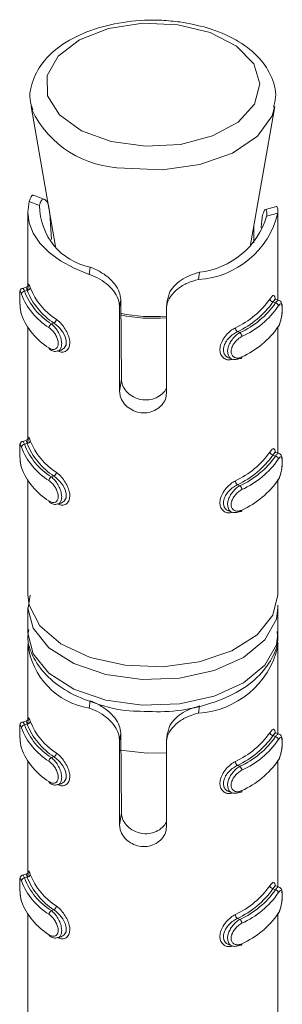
# Model space of a CAD drawing. Header units: millimetres. Extents: x -319 to 825, y -1612 to -168.
# Tile 10 of 41: x -74 to -66, y -1014 to -983. Entities that reach past the tile are written whole.
import ezdxf

# ---------------------------------------------------------------- set-up
doc = ezdxf.new("R2010")
doc.units = ezdxf.units.MM

msp = doc.modelspace()

# ---------------------------------------------------------------- linework, layer by layer
at = {"color": 7, "linetype": 'Continuous', "lineweight": 15}
for p, q in [((-73.664, -985.451), (-72.876, -989.934)), ((-73.643, -985.55), (-73.664, -985.451)), ((-66.655, -989.934), (-65.867, -985.451)), ((-73.72, -988.491), (-73.389, -988.623)), ((-73.229, -988.426), (-73.55, -988.298)), ((-73.766, -988.839), (-73.766, -991.203)), ((-73.004, -989.712), (-73.065, -988.867)), ((-65.817, -988.656), (-66.167, -988.752)), ((-65.766, -988.863), (-66.129, -988.962)), ((-65.766, -991.644), (-65.766, -988.843)), ((-66.289, -989.183), (-66.301, -989.339)), ((-66.537, -989.259), (-66.537, -989.813)), ((-71.8, -990.828), (-71.768, -990.596)), ((-68.312, -990.991), (-68.279, -990.759)), ((-73.818, -991.241), (-73.937, -991.274)), ((-73.787, -991.343), (-73.871, -991.366)), ((-70.83, -991.882), (-70.795, -991.63)), ((-70.795, -991.63), (-70.775, -994.181)), ((-69.294, -991.61), (-69.328, -991.858)), ((-65.925, -991.71), (-65.849, -991.741)), ((-65.728, -991.659), (-65.838, -991.615)), ((-70.83, -994.572), (-70.83, -991.882)), ((-69.335, -991.952), (-69.335, -994.642)), ((-73.766, -992.525), (-73.766, -996.102)), ((-72.93, -992.386), (-73.014, -992.409)), ((-67.062, -992.66), (-66.985, -992.691)), ((-65.766, -996.543), (-65.766, -992.513)), ((-72.816, -993.281), (-72.697, -993.249)), ((-67.345, -993.494), (-67.235, -993.538)), ((-70.83, -994.572), (-70.775, -994.181)), ((-73.818, -996.14), (-73.937, -996.173)), ((-73.787, -996.242), (-73.871, -996.265)), ((-65.925, -996.609), (-65.849, -996.64)), ((-65.728, -996.558), (-65.838, -996.514)), ((-73.766, -997.425), (-73.766, -1001.088)), ((-72.93, -997.285), (-73.014, -997.308)), ((-65.766, -1001.088), (-65.766, -997.412)), ((-67.062, -997.559), (-66.985, -997.59)), ((-72.816, -998.181), (-72.697, -998.148)), ((-67.345, -998.393), (-67.235, -998.437)), ((-73.687, -1001.091), (-73.751, -1001.509)), ((-73.766, -1001.496), (-73.766, -1002.312)), ((-65.768, -1001.413), (-65.766, -1001.496)), ((-65.766, -1002.312), (-65.766, -1001.496)), ((-73.766, -1002.721), (-73.766, -1005.084)), ((-65.766, -1005.525), (-65.766, -1002.725)), ((-71.8, -1004.709), (-71.768, -1004.477)), ((-68.312, -1004.872), (-68.279, -1004.641)), ((-73.818, -1005.122), (-73.937, -1005.155)), ((-73.787, -1005.224), (-73.871, -1005.247)), ((-70.83, -1005.763), (-70.795, -1005.511)), ((-70.795, -1005.511), (-70.775, -1008.062)), ((-69.294, -1005.491), (-69.328, -1005.739)), ((-65.925, -1005.591), (-65.849, -1005.622)), ((-65.728, -1005.54), (-65.838, -1005.496)), ((-70.83, -1008.453), (-70.83, -1005.763)), ((-69.335, -1005.833), (-69.335, -1008.523)), ((-73.766, -1006.407), (-73.766, -1009.984)), ((-72.93, -1006.267), (-73.014, -1006.29)), ((-67.062, -1006.541), (-66.985, -1006.572)), ((-65.766, -1010.424), (-65.766, -1006.394)), ((-72.816, -1007.162), (-72.697, -1007.13)), ((-67.345, -1007.375), (-67.235, -1007.419)), ((-70.83, -1008.453), (-70.775, -1008.062)), ((-73.818, -1010.022), (-73.937, -1010.054)), ((-73.787, -1010.123), (-73.871, -1010.146)), ((-65.925, -1010.491), (-65.849, -1010.521)), ((-65.728, -1010.439), (-65.838, -1010.396)), ((-72.93, -1011.166), (-73.014, -1011.189)), ((-65.766, -1014.969), (-65.766, -1011.293)), ((-73.766, -1011.306), (-73.766, -1014.969)), ((-67.062, -1011.441), (-66.985, -1011.471)), ((-72.816, -1012.062), (-72.697, -1012.029)), ((-67.345, -1012.274), (-67.235, -1012.318))]:
    msp.add_line(p, q, dxfattribs=at)
at = {"color": 7, "linetype": 'Continuous', "lineweight": 15, "flags": 128}
for points in [[(-68.968, -982.835), (-70.092, -982.789), (-71.181, -982.957), (-72.116, -983.32), (-72.797, -983.838), (-73.149, -984.456), (-73.135, -985.107), (-72.755, -985.719), (-72.052, -986.228), (-71.1, -986.577), (-70.005, -986.728), (-68.883, -986.666), (-67.857, -986.397), (-67.037, -985.95), (-66.514, -985.374), (-66.342, -984.731), (-66.542, -984.091), (-67.091, -983.523), (-67.93, -983.088), (-68.968, -982.835)], [(-73.72, -988.491), (-73.766, -988.833), (-73.723, -989.174), (-73.594, -989.509), (-73.38, -989.829), (-73.086, -990.127), (-72.719, -990.396), (-72.288, -990.632), (-71.8, -990.828)], [(-65.834, -991.622), (-65.858, -991.619), (-65.901, -991.67), (-65.925, -991.71), (-65.925, -991.71), (-65.925, -991.71)], [(-72.697, -993.248), (-72.6, -993.191), (-72.543, -993.085), (-72.537, -992.955), (-72.573, -992.818), (-72.646, -992.677), (-72.75, -992.542), (-72.874, -992.426), (-72.93, -992.386), (-72.93, -992.386), (-72.93, -992.386)], [(-66.92, -993.47), (-66.921, -993.485), (-66.925, -993.497), (-66.931, -993.508), (-66.939, -993.514), (-66.949, -993.518), (-66.96, -993.518), (-66.972, -993.514), (-66.985, -993.507)], [(-65.834, -996.521), (-65.858, -996.518), (-65.901, -996.569), (-65.925, -996.609), (-65.925, -996.609), (-65.925, -996.609)], [(-72.697, -998.148), (-72.6, -998.09), (-72.543, -997.984), (-72.537, -997.855), (-72.573, -997.717), (-72.646, -997.577), (-72.75, -997.441), (-72.874, -997.325), (-72.93, -997.285), (-72.93, -997.285), (-72.93, -997.285)], [(-66.92, -998.369), (-66.921, -998.384), (-66.925, -998.397), (-66.931, -998.407), (-66.939, -998.414), (-66.949, -998.417), (-66.96, -998.417), (-66.972, -998.414), (-66.985, -998.407)], [(-73.766, -1001.088), (-73.726, -1001.412), (-73.38, -1002.077), (-72.707, -1002.652), (-71.769, -1003.086), (-70.651, -1003.339), (-69.452, -1003.39), (-68.281, -1003.232), (-67.245, -1002.88), (-66.436, -1002.367), (-65.928, -1001.738), (-65.766, -1001.088)], [(-65.834, -1005.503), (-65.858, -1005.5), (-65.901, -1005.551), (-65.925, -1005.591), (-65.925, -1005.591), (-65.925, -1005.591)], [(-70.812, -1006.052), (-69.952, -1006.155), (-69.335, -1006.14)], [(-72.697, -1007.129), (-72.6, -1007.072), (-72.543, -1006.966), (-72.537, -1006.837), (-72.573, -1006.699), (-72.646, -1006.559), (-72.75, -1006.423), (-72.874, -1006.307), (-72.93, -1006.267), (-72.93, -1006.267), (-72.93, -1006.267)], [(-66.92, -1007.351), (-66.921, -1007.366), (-66.925, -1007.379), (-66.931, -1007.389), (-66.939, -1007.396), (-66.949, -1007.399), (-66.96, -1007.399), (-66.972, -1007.396), (-66.985, -1007.389)], [(-65.834, -1010.402), (-65.858, -1010.399), (-65.901, -1010.45), (-65.925, -1010.491), (-65.925, -1010.491), (-65.925, -1010.491)], [(-72.697, -1012.029), (-72.6, -1011.971), (-72.543, -1011.866), (-72.537, -1011.736), (-72.573, -1011.598), (-72.646, -1011.458), (-72.75, -1011.322), (-72.874, -1011.206), (-72.93, -1011.166), (-72.93, -1011.166), (-72.93, -1011.166)], [(-66.92, -1012.25), (-66.921, -1012.265), (-66.925, -1012.278), (-66.931, -1012.288), (-66.939, -1012.295), (-66.949, -1012.298), (-66.96, -1012.298), (-66.972, -1012.295), (-66.985, -1012.288)]]:
    msp.add_lwpolyline(points, dxfattribs=at)
at = {"color": 8, "linetype": 'Continuous', "lineweight": 15, "flags": 128}
for points in [[(-65.872, -985.477), (-65.955, -985.75), (-66.424, -986.404), (-67.219, -986.942), (-68.265, -987.312), (-69.457, -987.478), (-70.679, -987.422)], [(-73.935, -991.28), (-73.92, -991.28), (-73.884, -991.336), (-73.871, -991.366), (-73.871, -991.366), (-73.871, -991.366)], [(-73.935, -996.179), (-73.92, -996.179), (-73.884, -996.235), (-73.871, -996.265), (-73.871, -996.265), (-73.871, -996.265)], [(-65.766, -1001.496), (-65.817, -1001.865), (-66.181, -1002.52), (-66.863, -1003.085), (-67.803, -1003.508), (-68.918, -1003.752), (-70.108, -1003.796), (-71.267, -1003.636), (-72.293, -1003.285), (-73.095, -1002.776), (-73.6, -1002.152), (-73.765, -1001.506)], [(-73.766, -1002.312), (-73.6, -1002.969), (-73.095, -1003.592), (-72.293, -1004.102), (-71.267, -1004.453), (-70.108, -1004.613), (-68.918, -1004.569), (-67.803, -1004.324), (-66.863, -1003.901), (-66.181, -1003.337), (-65.817, -1002.681), (-65.766, -1002.312)], [(-73.935, -1005.161), (-73.92, -1005.161), (-73.884, -1005.217), (-73.871, -1005.247), (-73.871, -1005.247), (-73.871, -1005.247)], [(-73.935, -1010.06), (-73.92, -1010.06), (-73.884, -1010.116), (-73.871, -1010.146), (-73.871, -1010.146), (-73.871, -1010.146)]]:
    msp.add_lwpolyline(points, dxfattribs=at)
at = {"color": 8, "linetype": 'Continuous', "lineweight": 15}
for centre, radius, start, end in [((-70.679, -984.14), 3.282, 205.432, 269.9985), ((-69.765, -987.157), 5.076, 258.1988, 274.8616), ((-69.765, -987.094), 5.085, 258.243, 274.8537)]:
    msp.add_arc(centre, radius, start, end, dxfattribs=at)
at = {"color": 7, "linetype": 'Continuous', "lineweight": 15}
for centre, radius, start, end in [((-71.38, -988.625), 2.008, 179.9176, 258.8851), ((-68.479, -988.203), 2.792, 273.4427, 346.343), ((-68.566, -988.231), 2.545, 276.4826, 343.3028), ((-73.866, -991.469), 0.104, 92.5577, 173.7292), ((-71.911, -990.629), 2.094, 200.5911, 238.2115), ((-73.792, -991.238), 0.104, 273.1575, 353.7578), ((-71.741, -990.536), 2.199, 201.5263, 237.2762), ((-71.693, -990.462), 2.146, 201.5265, 237.2764), ((-71.959, -990.703), 2.147, 200.5916, 238.2112), ((-68.315, -989.989), 2.809, 294.9886, 324.7975), ((-68.279, -990.05), 2.88, 294.9886, 324.7964), ((-68.108, -990.193), 2.739, 294.2025, 325.5825), ((-65.905, -991.597), 0.115, 185.5808, 259.5915), ((-65.868, -991.853), 0.114, 5.6106, 80.2524), ((-68.072, -990.254), 2.809, 294.2022, 325.5841), ((-71.959, -991.356), 2.147, 200.5916, 238.2112), ((-72.995, -992.259), 0.142, 297.127, 356.6645), ((-72.947, -992.536), 0.143, 117.7911, 176.8002), ((-66.965, -992.529), 0.163, 182.1448, 233.4461), ((-67.085, -992.822), 0.165, 2.0436, 52.6918), ((-68.072, -990.908), 2.809, 294.2022, 325.5841), ((-73.039, -993.185), 0.0515, 175.3067, 235.6311), ((-73.792, -996.138), 0.104, 273.1405, 353.7749), ((-71.693, -995.362), 2.146, 201.5265, 237.2764), ((-73.866, -996.369), 0.104, 92.5986, 173.7185), ((-71.959, -995.602), 2.147, 200.5916, 238.2112), ((-71.911, -995.529), 2.094, 200.5911, 238.2115), ((-71.741, -995.435), 2.199, 201.5263, 237.2762), ((-68.315, -994.888), 2.809, 294.9886, 324.7975), ((-68.279, -994.949), 2.88, 294.9886, 324.7964), ((-68.108, -995.092), 2.739, 294.2025, 325.5825), ((-68.072, -995.154), 2.809, 294.2022, 325.5841), ((-65.905, -996.496), 0.115, 185.5647, 259.6076), ((-65.868, -996.752), 0.114, 5.6218, 80.2136), ((-71.959, -996.255), 2.147, 200.5916, 238.2112), ((-72.947, -997.435), 0.144, 117.8244, 176.7883), ((-72.995, -997.159), 0.142, 297.1133, 356.6782), ((-68.072, -995.807), 2.809, 294.2022, 325.5841), ((-66.965, -997.428), 0.163, 182.1327, 233.4583), ((-67.085, -997.722), 0.165, 2.0551, 52.6621), ((-73.039, -998.085), 0.0517, 175.3535, 235.538), ((-71.435, -1002.395), 2.342, 186.1734, 261.0333), ((-68.479, -1002.084), 2.792, 273.4427, 346.343), ((-73.866, -1005.351), 0.104, 92.6158, 173.7013), ((-71.911, -1004.511), 2.094, 200.5911, 238.2115), ((-73.792, -1005.12), 0.104, 273.0997, 353.7857), ((-71.741, -1004.417), 2.199, 201.5263, 237.2762), ((-71.693, -1004.344), 2.146, 201.5265, 237.2764), ((-71.959, -1004.584), 2.147, 200.5916, 238.2112), ((-68.315, -1003.87), 2.809, 294.9886, 324.7975), ((-68.279, -1003.931), 2.88, 294.9886, 324.7964), ((-65.905, -1005.478), 0.115, 185.5534, 259.6461), ((-68.108, -1004.074), 2.739, 294.2025, 325.5825), ((-68.072, -1004.136), 2.809, 294.2022, 325.5841), ((-65.868, -1005.734), 0.114, 5.638, 80.1975), ((-71.959, -1005.237), 2.147, 200.5916, 238.2112), ((-72.994, -1006.141), 0.142, 297.0798, 356.6901), ((-72.947, -1006.417), 0.144, 117.838, 176.7747), ((-66.965, -1006.41), 0.163, 182.121, 233.4884), ((-68.072, -1004.789), 2.809, 294.2022, 325.5841), ((-67.086, -1006.704), 0.165, 2.0672, 52.6501), ((-73.039, -1007.067), 0.0515, 175.3067, 235.6311), ((-73.792, -1010.019), 0.104, 273.1575, 353.7578), ((-71.693, -1009.243), 2.146, 201.5265, 237.2764), ((-73.866, -1010.25), 0.104, 92.5577, 173.7292), ((-71.959, -1009.483), 2.147, 200.5916, 238.2112), ((-71.911, -1009.41), 2.094, 200.5911, 238.2115), ((-71.741, -1009.316), 2.199, 201.5263, 237.2762), ((-68.315, -1008.769), 2.809, 294.9886, 324.7975), ((-68.279, -1008.83), 2.88, 294.9886, 324.7964), ((-68.108, -1008.973), 2.739, 294.2025, 325.5825), ((-68.072, -1009.035), 2.809, 294.2022, 325.5841), ((-65.905, -1010.377), 0.115, 185.5808, 259.5915), ((-65.868, -1010.634), 0.114, 5.6106, 80.2524), ((-71.959, -1010.136), 2.147, 200.5916, 238.2112), ((-72.947, -1011.316), 0.143, 117.7911, 176.8002), ((-72.995, -1011.04), 0.142, 297.127, 356.6645), ((-68.072, -1009.688), 2.809, 294.2022, 325.5841), ((-66.965, -1011.309), 0.163, 182.1448, 233.4461), ((-67.085, -1011.603), 0.165, 2.0436, 52.6918), ((-73.039, -1011.966), 0.0515, 175.3067, 235.6311)]:
    msp.add_arc(centre, radius, start, end, dxfattribs=at)
for points, knots in [([(-68.899, -982.748), (-69.092, -982.727), (-69.648, -982.666), (-70.599, -982.711), (-71.661, -982.949), (-72.581, -983.372), (-73.258, -983.938), (-73.63, -984.601), (-73.745, -985.172), (-73.635, -985.476), (-73.604, -985.562)], [0, 0, 0, 0, 0.079004, 0.228626, 0.379187, 0.531247, 0.685746, 0.819747, 0.949314, 1, 1, 1, 1]), ([(-65.908, -985.477), (-65.88, -985.372), (-65.789, -985.03), (-65.964, -984.437), (-66.4, -983.809), (-67.095, -983.294), (-67.951, -982.922), (-68.602, -982.802), (-68.899, -982.748)], [0, 0, 0, 0, 0.081733, 0.264718, 0.444897, 0.634144, 0.832973, 1, 1, 1, 1]), ([(-73.72, -988.491), (-73.708, -988.455), (-73.675, -988.349), (-73.611, -988.272), (-73.567, -988.303), (-73.556, -988.312)], [0, 0, 0, 0, 0.277267, 0.811248, 1, 1, 1, 1]), ([(-73.065, -988.867), (-73.076, -988.781), (-73.097, -988.609), (-73.175, -988.453), (-73.264, -988.402), (-73.345, -988.456), (-73.374, -988.567), (-73.389, -988.623)], [0, 0, 0, 0, 0.20133, 0.402871, 0.601711, 0.799288, 1, 1, 1, 1]), ([(-66.129, -988.962), (-66.126, -988.9), (-66.12, -988.777), (-66.164, -988.731), (-66.22, -988.808), (-66.267, -988.969), (-66.282, -989.119), (-66.289, -989.183)], [0, 0, 0, 0, 0.2225806, 0.4461816, 0.650773, 0.8481673, 1, 1, 1, 1]), ([(-65.814, -988.665), (-65.811, -988.661), (-65.793, -988.641), (-65.77, -988.707), (-65.767, -988.813), (-65.766, -988.863)], [0, 0, 0, 0, 0.110788, 0.582849, 1, 1, 1, 1]), ([(-71.768, -990.596), (-71.688, -990.63), (-71.501, -990.708), (-71.213, -990.893), (-70.972, -991.135), (-70.823, -991.387), (-70.804, -991.551), (-70.795, -991.63)], [0, 0, 0, 0, 0.173195, 0.407728, 0.615908, 0.813564, 1, 1, 1, 1]), ([(-69.282, -991.612), (-69.274, -991.557), (-69.256, -991.416), (-69.106, -991.205), (-68.87, -991.004), (-68.579, -990.849), (-68.38, -990.79), (-68.279, -990.759)], [0, 0, 0, 0, 0.141269, 0.357967, 0.571763, 0.784193, 1, 1, 1, 1]), ([(-70.83, -991.882), (-70.836, -991.816), (-70.849, -991.659), (-70.97, -991.411), (-71.186, -991.168), (-71.462, -990.971), (-71.675, -990.871), (-71.787, -990.832), (-71.8, -990.828)], [0, 0, 0, 0, 0.147078, 0.351351, 0.55529, 0.760034, 0.971378, 1, 1, 1, 1]), ([(-68.312, -990.991), (-68.427, -991.023), (-68.659, -991.088), (-68.975, -991.276), (-69.205, -991.513), (-69.32, -991.748), (-69.331, -991.895), (-69.335, -991.952)], [0, 0, 0, 0, 0.22711, 0.4549, 0.667241, 0.872132, 1, 1, 1, 1]), ([(-73.936, -991.274), (-73.938, -991.275), (-73.953, -991.276), (-73.975, -991.292), (-73.996, -991.315), (-74.009, -991.339), (-74.017, -991.366), (-74.023, -991.41), (-74.026, -991.492), (-74.025, -991.63), (-74.019, -991.782), (-74.006, -991.939), (-73.988, -992.06), (-73.971, -992.111), (-73.966, -992.126)], [0, 0, 0, 0, 0.0058, 0.043107, 0.075151, 0.106574, 0.142641, 0.213749, 0.366816, 0.496301, 0.631099, 0.772673, 0.930127, 1, 1, 1, 1]), ([(-73.969, -991.458), (-73.972, -991.449), (-73.984, -991.414), (-74, -991.377), (-74.014, -991.373), (-74.022, -991.411), (-74.025, -991.487), (-74.025, -991.597), (-74.021, -991.734), (-74.011, -991.879), (-73.995, -992.015), (-73.978, -992.079), (-73.969, -992.111)], [0, 0, 0, 0, 0.037283, 0.149817, 0.256302, 0.35644, 0.45346, 0.5532, 0.659997, 0.772412, 0.885911, 1, 1, 1, 1]), ([(-73.759, -991.227), (-73.758, -991.212), (-73.757, -991.186), (-73.754, -991.18), (-73.759, -991.195), (-73.775, -991.218), (-73.797, -991.236), (-73.814, -991.239), (-73.818, -991.239)], [0, 0, 0, 0, 0.349372, 0.575834, 0.714523, 0.825496, 0.95322, 1, 1, 1, 1]), ([(-73.787, -991.343), (-73.787, -991.343), (-73.797, -991.312), (-73.807, -991.264), (-73.817, -991.23), (-73.818, -991.241), (-73.818, -991.241)], [0, 0, 0, 0, 0.000154, 0.470368, 0.993573, 1, 1, 1, 1]), ([(-73.762, -991.333), (-73.762, -991.319), (-73.761, -991.249), (-73.758, -991.172), (-73.746, -991.127), (-73.724, -991.153), (-73.7, -991.219), (-73.689, -991.25)], [0, 0, 0, 0, 0.05852, 0.297724, 0.54352, 0.784249, 1, 1, 1, 1]), ([(-66.019, -991.608), (-66.008, -991.592), (-65.973, -991.541), (-65.924, -991.497), (-65.883, -991.51), (-65.862, -991.554), (-65.858, -991.607), (-65.857, -991.619)], [0, 0, 0, 0, 0.126808, 0.407885, 0.674995, 0.92697, 1, 1, 1, 1]), ([(-65.763, -992.52), (-65.754, -992.506), (-65.719, -992.456), (-65.678, -992.325), (-65.644, -992.157), (-65.628, -991.993), (-65.627, -991.849), (-65.641, -991.76), (-65.674, -991.69), (-65.713, -991.669), (-65.729, -991.66)], [0, 0, 0, 0, 0.0700825, 0.2444566, 0.3984311, 0.5398876, 0.6895062, 0.8500951, 0.9379875, 1, 1, 1, 1]), ([(-65.754, -992.495), (-65.749, -992.486), (-65.727, -992.449), (-65.694, -992.364), (-65.661, -992.236), (-65.64, -992.104), (-65.63, -991.978), (-65.63, -991.87), (-65.643, -991.792), (-65.668, -991.759), (-65.706, -991.773), (-65.738, -991.819), (-65.754, -991.842)], [0, 0, 0, 0, 0.037282, 0.149822, 0.256276, 0.356408, 0.453428, 0.553209, 0.66, 0.772412, 0.885911, 1, 1, 1, 1]), ([(-73.091, -993.181), (-73.08, -993.188), (-73.038, -993.214), (-72.965, -993.236), (-72.884, -993.222), (-72.824, -993.17), (-72.793, -993.086), (-72.794, -992.976), (-72.832, -992.848), (-72.902, -992.72), (-72.993, -992.604), (-73.058, -992.553), (-73.091, -992.528)], [0, 0, 0, 0, 0.037283, 0.149825, 0.256277, 0.356413, 0.45343, 0.553213, 0.660008, 0.772416, 0.885917, 1, 1, 1, 1]), ([(-67.062, -992.66), (-67.062, -992.66), (-67.101, -992.682), (-67.2, -992.733), (-67.331, -992.851), (-67.445, -992.996), (-67.509, -993.149), (-67.517, -993.289), (-67.473, -993.4), (-67.41, -993.469), (-67.358, -993.484), (-67.343, -993.488)], [0, 0, 0, 0, 0.000048, 0.131349, 0.277457, 0.424925, 0.566197, 0.696486, 0.821038, 0.949269, 1, 1, 1, 1]), ([(-66.985, -993.507), (-66.985, -993.507), (-67.027, -993.532), (-67.117, -993.56), (-67.237, -993.548), (-67.328, -993.48), (-67.377, -993.369), (-67.378, -993.233), (-67.338, -993.089), (-67.261, -992.946), (-67.154, -992.815), (-67.057, -992.733), (-66.999, -992.699), (-66.985, -992.691), (-66.985, -992.691)], [0, 0, 0, 0, 0.000038, 0.112215, 0.224487, 0.337108, 0.445581, 0.547549, 0.646171, 0.746797, 0.852428, 0.963249, 0.999962, 1, 1, 1, 1]), ([(-66.92, -992.816), (-66.932, -992.823), (-66.982, -992.849), (-67.067, -992.913), (-67.161, -993.017), (-67.229, -993.13), (-67.265, -993.245), (-67.264, -993.354), (-67.22, -993.445), (-67.14, -993.499), (-67.034, -993.513), (-66.958, -993.484), (-66.92, -993.47)], [0, 0, 0, 0, 0.037286, 0.149814, 0.256301, 0.356438, 0.45346, 0.5532, 0.659997, 0.772412, 0.885913, 1, 1, 1, 1]), ([(-73.065, -993.224), (-73.046, -993.237), (-72.992, -993.277), (-72.899, -993.301), (-72.839, -993.281), (-72.819, -993.275)], [0, 0, 0, 0, 0.257248, 0.758588, 1, 1, 1, 1]), ([(-70.775, -994.181), (-70.767, -994.247), (-70.751, -994.377), (-70.628, -994.57), (-70.445, -994.729), (-70.212, -994.832), (-69.958, -994.86), (-69.71, -994.811), (-69.505, -994.693), (-69.377, -994.571), (-69.349, -994.493), (-69.345, -994.48)], [0, 0, 0, 0, 0.120221, 0.240498, 0.361836, 0.485054, 0.607757, 0.729231, 0.851226, 0.974503, 1, 1, 1, 1]), ([(-69.335, -994.642), (-69.338, -994.685), (-69.347, -994.796), (-69.434, -994.97), (-69.6, -995.134), (-69.823, -995.241), (-70.075, -995.274), (-70.325, -995.226), (-70.547, -995.108), (-70.718, -994.935), (-70.815, -994.745), (-70.826, -994.623), (-70.83, -994.572)], [0, 0, 0, 0, 0.067525, 0.17285, 0.279383, 0.387321, 0.494689, 0.60041, 0.705952, 0.813036, 0.921035, 1, 1, 1, 1]), ([(-73.759, -996.127), (-73.758, -996.111), (-73.757, -996.086), (-73.754, -996.08), (-73.759, -996.095), (-73.775, -996.117), (-73.797, -996.135), (-73.814, -996.138), (-73.818, -996.138)], [0, 0, 0, 0, 0.349412, 0.575791, 0.714497, 0.825482, 0.953214, 1, 1, 1, 1]), ([(-73.787, -996.242), (-73.787, -996.242), (-73.797, -996.211), (-73.807, -996.163), (-73.817, -996.13), (-73.818, -996.141), (-73.818, -996.141)], [0, 0, 0, 0, 0.000154, 0.470438, 0.993694, 1, 1, 1, 1]), ([(-73.762, -996.232), (-73.762, -996.218), (-73.761, -996.148), (-73.758, -996.071), (-73.746, -996.026), (-73.724, -996.052), (-73.7, -996.118), (-73.689, -996.149)], [0, 0, 0, 0, 0.0584528, 0.2976617, 0.5435118, 0.7842453, 1, 1, 1, 1]), ([(-73.936, -996.174), (-73.938, -996.174), (-73.953, -996.175), (-73.975, -996.191), (-73.996, -996.214), (-74.009, -996.238), (-74.017, -996.265), (-74.023, -996.309), (-74.026, -996.391), (-74.025, -996.529), (-74.019, -996.681), (-74.006, -996.838), (-73.988, -996.959), (-73.971, -997.01), (-73.966, -997.025)], [0, 0, 0, 0, 0.005817, 0.04309, 0.075134, 0.106557, 0.142671, 0.21373, 0.366793, 0.496329, 0.631075, 0.772682, 0.930133, 1, 1, 1, 1]), ([(-73.969, -996.357), (-73.972, -996.348), (-73.984, -996.313), (-74, -996.276), (-74.014, -996.272), (-74.022, -996.31), (-74.025, -996.386), (-74.025, -996.496), (-74.021, -996.634), (-74.011, -996.779), (-73.995, -996.914), (-73.978, -996.978), (-73.969, -997.01)], [0, 0, 0, 0, 0.037279, 0.149824, 0.256283, 0.356419, 0.453438, 0.553222, 0.659975, 0.772423, 0.88592, 1, 1, 1, 1]), ([(-66.019, -996.507), (-66.008, -996.492), (-65.973, -996.44), (-65.924, -996.397), (-65.883, -996.408), (-65.861, -996.458), (-65.856, -996.519), (-65.855, -996.538)], [0, 0, 0, 0, 0.121534, 0.390919, 0.646918, 0.888412, 1, 1, 1, 1]), ([(-65.763, -997.419), (-65.754, -997.405), (-65.719, -997.355), (-65.678, -997.224), (-65.644, -997.056), (-65.628, -996.893), (-65.627, -996.748), (-65.641, -996.659), (-65.674, -996.589), (-65.713, -996.568), (-65.729, -996.56)], [0, 0, 0, 0, 0.070087, 0.244463, 0.398439, 0.539897, 0.689517, 0.850055, 0.937949, 1, 1, 1, 1]), ([(-65.754, -997.394), (-65.749, -997.385), (-65.727, -997.348), (-65.694, -997.263), (-65.661, -997.135), (-65.64, -997.003), (-65.63, -996.878), (-65.63, -996.769), (-65.643, -996.691), (-65.668, -996.658), (-65.706, -996.672), (-65.738, -996.718), (-65.754, -996.741)], [0, 0, 0, 0, 0.037283, 0.149824, 0.25628, 0.356414, 0.453435, 0.553218, 0.659968, 0.772416, 0.885917, 1, 1, 1, 1]), ([(-73.091, -998.08), (-73.08, -998.087), (-73.038, -998.114), (-72.965, -998.135), (-72.884, -998.121), (-72.824, -998.069), (-72.793, -997.986), (-72.794, -997.875), (-72.832, -997.747), (-72.902, -997.619), (-72.993, -997.504), (-73.058, -997.453), (-73.091, -997.427)], [0, 0, 0, 0, 0.037284, 0.149828, 0.256281, 0.356419, 0.453437, 0.553222, 0.659976, 0.772419, 0.885922, 1, 1, 1, 1]), ([(-67.062, -997.559), (-67.062, -997.559), (-67.101, -997.582), (-67.2, -997.632), (-67.331, -997.751), (-67.445, -997.895), (-67.509, -998.048), (-67.517, -998.189), (-67.473, -998.299), (-67.41, -998.369), (-67.358, -998.383), (-67.343, -998.387)], [0, 0, 0, 0, 0.000048, 0.131359, 0.277471, 0.424909, 0.566185, 0.696478, 0.821033, 0.949267, 1, 1, 1, 1]), ([(-66.985, -998.407), (-66.985, -998.407), (-67.027, -998.431), (-67.117, -998.46), (-67.237, -998.447), (-67.328, -998.38), (-67.377, -998.268), (-67.378, -998.133), (-67.338, -997.989), (-67.261, -997.846), (-67.154, -997.714), (-67.057, -997.632), (-66.999, -997.598), (-66.985, -997.59), (-66.985, -997.59)], [0, 0, 0, 0, 0.000038, 0.112215, 0.224487, 0.337108, 0.445581, 0.547549, 0.646171, 0.746797, 0.852428, 0.963249, 0.999962, 1, 1, 1, 1]), ([(-66.92, -997.716), (-66.932, -997.722), (-66.982, -997.748), (-67.067, -997.813), (-67.161, -997.916), (-67.229, -998.03), (-67.265, -998.145), (-67.264, -998.254), (-67.22, -998.344), (-67.14, -998.398), (-67.034, -998.412), (-66.958, -998.383), (-66.92, -998.369)], [0, 0, 0, 0, 0.037283, 0.149821, 0.256282, 0.356417, 0.453438, 0.553223, 0.659975, 0.772422, 0.885922, 1, 1, 1, 1]), ([(-73.065, -998.123), (-73.046, -998.136), (-72.992, -998.176), (-72.899, -998.2), (-72.839, -998.181), (-72.819, -998.174)], [0, 0, 0, 0, 0.257247, 0.758588, 1, 1, 1, 1]), ([(-73.731, -1002.191), (-73.744, -1002.262), (-73.805, -1002.572), (-73.602, -1003.125), (-73.14, -1003.745), (-72.416, -1004.262), (-71.478, -1004.62), (-70.732, -1004.803), (-70.331, -1004.804), (-70.304, -1004.804)], [0, 0, 0, 0, 0.052731, 0.231138, 0.408199, 0.594825, 0.789944, 0.986328, 1, 1, 1, 1]), ([(-70.304, -1004.804), (-69.955, -1004.82), (-69.229, -1004.851), (-68.151, -1004.658), (-67.171, -1004.292), (-66.408, -1003.768), (-65.94, -1003.138), (-65.731, -1002.606), (-65.785, -1002.318), (-65.796, -1002.259)], [0, 0, 0, 0, 0.1556071, 0.3233132, 0.4922689, 0.6636389, 0.816722, 0.9623195, 1, 1, 1, 1]), ([(-65.801, -1002.544), (-65.79, -1002.558), (-65.769, -1002.585), (-65.767, -1002.691), (-65.766, -1002.744)], [0, 0, 0, 0, 0.502547, 1, 1, 1, 1]), ([(-71.768, -1004.477), (-71.688, -1004.511), (-71.501, -1004.589), (-71.213, -1004.775), (-70.972, -1005.016), (-70.823, -1005.268), (-70.804, -1005.432), (-70.795, -1005.511)], [0, 0, 0, 0, 0.173203, 0.407742, 0.615902, 0.813596, 1, 1, 1, 1]), ([(-69.282, -1005.493), (-69.274, -1005.438), (-69.256, -1005.298), (-69.106, -1005.086), (-68.87, -1004.885), (-68.579, -1004.731), (-68.38, -1004.671), (-68.279, -1004.641)], [0, 0, 0, 0, 0.141268, 0.357965, 0.57176, 0.784189, 1, 1, 1, 1]), ([(-70.83, -1005.763), (-70.836, -1005.697), (-70.849, -1005.541), (-70.97, -1005.292), (-71.186, -1005.049), (-71.462, -1004.852), (-71.675, -1004.752), (-71.787, -1004.713), (-71.8, -1004.709)], [0, 0, 0, 0, 0.147079, 0.351354, 0.555294, 0.760038, 0.971377, 1, 1, 1, 1]), ([(-68.312, -1004.872), (-68.427, -1004.904), (-68.659, -1004.97), (-68.975, -1005.158), (-69.205, -1005.395), (-69.32, -1005.629), (-69.331, -1005.776), (-69.335, -1005.833)], [0, 0, 0, 0, 0.227123, 0.454919, 0.667266, 0.872128, 1, 1, 1, 1]), ([(-73.936, -1005.156), (-73.938, -1005.156), (-73.953, -1005.157), (-73.975, -1005.173), (-73.996, -1005.196), (-74.009, -1005.22), (-74.017, -1005.247), (-74.023, -1005.291), (-74.026, -1005.373), (-74.025, -1005.511), (-74.019, -1005.663), (-74.006, -1005.82), (-73.988, -1005.941), (-73.971, -1005.992), (-73.966, -1006.007)], [0, 0, 0, 0, 0.005817, 0.04309, 0.075134, 0.106605, 0.14267, 0.213777, 0.366786, 0.496321, 0.631115, 0.772684, 0.930134, 1, 1, 1, 1]), ([(-73.969, -1005.339), (-73.972, -1005.33), (-73.984, -1005.295), (-74, -1005.258), (-74.014, -1005.254), (-74.022, -1005.292), (-74.025, -1005.368), (-74.025, -1005.478), (-74.021, -1005.616), (-74.011, -1005.761), (-73.995, -1005.896), (-73.978, -1005.96), (-73.969, -1005.992)], [0, 0, 0, 0, 0.037279, 0.149822, 0.256279, 0.356413, 0.45343, 0.553213, 0.660007, 0.772419, 0.885915, 1, 1, 1, 1]), ([(-73.759, -1005.109), (-73.758, -1005.093), (-73.757, -1005.068), (-73.754, -1005.061), (-73.759, -1005.077), (-73.775, -1005.099), (-73.797, -1005.117), (-73.814, -1005.12), (-73.818, -1005.12)], [0, 0, 0, 0, 0.349276, 0.575772, 0.714481, 0.82547, 0.953213, 1, 1, 1, 1]), ([(-73.787, -1005.224), (-73.787, -1005.224), (-73.797, -1005.193), (-73.807, -1005.145), (-73.817, -1005.112), (-73.818, -1005.122), (-73.818, -1005.123)], [0, 0, 0, 0, 0.000154, 0.470438, 0.993694, 1, 1, 1, 1]), ([(-73.762, -1005.214), (-73.762, -1005.2), (-73.761, -1005.13), (-73.758, -1005.053), (-73.746, -1005.008), (-73.724, -1005.034), (-73.7, -1005.1), (-73.689, -1005.131)], [0, 0, 0, 0, 0.058453, 0.297665, 0.543517, 0.784254, 1, 1, 1, 1]), ([(-66.019, -1005.489), (-66.008, -1005.474), (-65.973, -1005.422), (-65.924, -1005.379), (-65.883, -1005.39), (-65.861, -1005.44), (-65.856, -1005.501), (-65.855, -1005.52)], [0, 0, 0, 0, 0.121534, 0.390919, 0.646918, 0.888412, 1, 1, 1, 1]), ([(-65.763, -1006.401), (-65.754, -1006.387), (-65.719, -1006.337), (-65.678, -1006.206), (-65.644, -1006.038), (-65.628, -1005.874), (-65.627, -1005.73), (-65.641, -1005.641), (-65.674, -1005.571), (-65.713, -1005.55), (-65.729, -1005.542)], [0, 0, 0, 0, 0.070089, 0.244471, 0.398452, 0.539866, 0.689545, 0.850089, 0.937985, 1, 1, 1, 1]), ([(-65.754, -1006.376), (-65.749, -1006.367), (-65.727, -1006.33), (-65.694, -1006.245), (-65.661, -1006.117), (-65.64, -1005.985), (-65.63, -1005.86), (-65.63, -1005.751), (-65.643, -1005.673), (-65.668, -1005.64), (-65.706, -1005.654), (-65.738, -1005.7), (-65.754, -1005.723)], [0, 0, 0, 0, 0.037282, 0.149823, 0.256278, 0.356448, 0.453468, 0.553205, 0.659996, 0.77241, 0.88591, 1, 1, 1, 1]), ([(-73.091, -1007.062), (-73.08, -1007.069), (-73.038, -1007.096), (-72.965, -1007.117), (-72.884, -1007.103), (-72.824, -1007.051), (-72.793, -1006.968), (-72.794, -1006.857), (-72.832, -1006.729), (-72.902, -1006.601), (-72.993, -1006.486), (-73.058, -1006.435), (-73.091, -1006.409)], [0, 0, 0, 0, 0.037284, 0.149827, 0.256279, 0.356453, 0.453471, 0.553209, 0.660005, 0.772413, 0.885916, 1, 1, 1, 1]), ([(-67.062, -1006.541), (-67.062, -1006.541), (-67.101, -1006.564), (-67.2, -1006.614), (-67.331, -1006.732), (-67.445, -1006.877), (-67.509, -1007.03), (-67.517, -1007.171), (-67.473, -1007.281), (-67.41, -1007.35), (-67.358, -1007.365), (-67.343, -1007.369)], [0, 0, 0, 0, 0.000048, 0.13136, 0.277471, 0.424944, 0.566176, 0.696516, 0.821072, 0.949267, 1, 1, 1, 1]), ([(-66.985, -1007.389), (-66.985, -1007.389), (-67.027, -1007.413), (-67.117, -1007.442), (-67.237, -1007.429), (-67.329, -1007.362), (-67.377, -1007.25), (-67.378, -1007.115), (-67.338, -1006.971), (-67.261, -1006.828), (-67.154, -1006.696), (-67.057, -1006.614), (-66.999, -1006.58), (-66.985, -1006.572), (-66.985, -1006.572)], [0, 0, 0, 0, 0.0000375, 0.1122096, 0.2245001, 0.3370933, 0.4456027, 0.5475333, 0.646156, 0.7467827, 0.8524354, 0.9632464, 0.9999625, 1, 1, 1, 1]), ([(-66.92, -1006.698), (-66.932, -1006.704), (-66.982, -1006.73), (-67.067, -1006.795), (-67.161, -1006.898), (-67.229, -1007.011), (-67.265, -1007.127), (-67.264, -1007.236), (-67.22, -1007.326), (-67.14, -1007.38), (-67.034, -1007.394), (-66.958, -1007.365), (-66.92, -1007.351)], [0, 0, 0, 0, 0.037283, 0.149819, 0.256278, 0.356412, 0.453431, 0.553214, 0.660007, 0.772419, 0.885917, 1, 1, 1, 1]), ([(-73.065, -1007.105), (-73.046, -1007.118), (-72.992, -1007.158), (-72.899, -1007.182), (-72.839, -1007.163), (-72.819, -1007.156)], [0, 0, 0, 0, 0.257238, 0.758598, 1, 1, 1, 1]), ([(-70.775, -1008.062), (-70.767, -1008.128), (-70.751, -1008.258), (-70.628, -1008.451), (-70.445, -1008.61), (-70.212, -1008.713), (-69.958, -1008.741), (-69.711, -1008.693), (-69.504, -1008.574), (-69.372, -1008.445), (-69.342, -1008.358), (-69.335, -1008.336)], [0, 0, 0, 0, 0.118322, 0.236723, 0.356145, 0.477405, 0.598172, 0.717727, 0.837795, 0.959124, 1, 1, 1, 1]), ([(-69.335, -1008.523), (-69.338, -1008.566), (-69.347, -1008.677), (-69.434, -1008.852), (-69.6, -1009.015), (-69.823, -1009.122), (-70.075, -1009.155), (-70.325, -1009.108), (-70.547, -1008.99), (-70.718, -1008.816), (-70.815, -1008.626), (-70.826, -1008.504), (-70.83, -1008.453)], [0, 0, 0, 0, 0.067548, 0.172848, 0.279378, 0.387326, 0.494688, 0.600402, 0.705954, 0.813017, 0.921037, 1, 1, 1, 1]), ([(-73.759, -1010.008), (-73.758, -1009.992), (-73.757, -1009.967), (-73.754, -1009.961), (-73.759, -1009.976), (-73.775, -1009.998), (-73.797, -1010.016), (-73.814, -1010.019), (-73.818, -1010.02)], [0, 0, 0, 0, 0.349276, 0.575772, 0.714481, 0.82547, 0.953213, 1, 1, 1, 1]), ([(-73.787, -1010.123), (-73.787, -1010.123), (-73.797, -1010.092), (-73.807, -1010.044), (-73.817, -1010.01), (-73.818, -1010.022), (-73.818, -1010.022)], [0, 0, 0, 0, 0.000154, 0.470368, 0.993573, 1, 1, 1, 1]), ([(-73.762, -1010.113), (-73.762, -1010.099), (-73.761, -1010.029), (-73.758, -1009.952), (-73.746, -1009.907), (-73.724, -1009.933), (-73.7, -1009.999), (-73.689, -1010.03)], [0, 0, 0, 0, 0.05852, 0.297724, 0.54352, 0.784249, 1, 1, 1, 1]), ([(-73.936, -1010.055), (-73.938, -1010.055), (-73.953, -1010.057), (-73.975, -1010.072), (-73.996, -1010.095), (-74.009, -1010.12), (-74.017, -1010.146), (-74.023, -1010.191), (-74.026, -1010.273), (-74.025, -1010.41), (-74.019, -1010.562), (-74.006, -1010.719), (-73.988, -1010.84), (-73.971, -1010.891), (-73.966, -1010.907)], [0, 0, 0, 0, 0.0058, 0.043107, 0.075152, 0.106575, 0.142641, 0.21375, 0.366817, 0.496304, 0.631101, 0.772676, 0.930131, 1, 1, 1, 1]), ([(-73.969, -1010.238), (-73.972, -1010.23), (-73.984, -1010.195), (-74, -1010.158), (-74.014, -1010.154), (-74.022, -1010.191), (-74.025, -1010.267), (-74.025, -1010.377), (-74.021, -1010.515), (-74.011, -1010.66), (-73.995, -1010.795), (-73.978, -1010.86), (-73.969, -1010.892)], [0, 0, 0, 0, 0.0372796, 0.1498249, 0.2563097, 0.3564461, 0.4534649, 0.5532041, 0.6599998, 0.7724141, 0.8859125, 1, 1, 1, 1]), ([(-66.019, -1010.389), (-66.008, -1010.373), (-65.973, -1010.322), (-65.924, -1010.278), (-65.883, -1010.29), (-65.862, -1010.335), (-65.858, -1010.387), (-65.857, -1010.399)], [0, 0, 0, 0, 0.126808, 0.407885, 0.674995, 0.92697, 1, 1, 1, 1]), ([(-65.763, -1011.301), (-65.754, -1011.286), (-65.719, -1011.236), (-65.678, -1011.105), (-65.644, -1010.937), (-65.628, -1010.774), (-65.627, -1010.629), (-65.641, -1010.54), (-65.674, -1010.47), (-65.713, -1010.45), (-65.729, -1010.441)], [0, 0, 0, 0, 0.0700825, 0.2444566, 0.3984311, 0.5398876, 0.6895062, 0.8500951, 0.9379875, 1, 1, 1, 1]), ([(-65.754, -1011.276), (-65.749, -1011.266), (-65.727, -1011.229), (-65.694, -1011.144), (-65.661, -1011.016), (-65.64, -1010.884), (-65.63, -1010.759), (-65.63, -1010.65), (-65.643, -1010.572), (-65.668, -1010.54), (-65.706, -1010.553), (-65.738, -1010.599), (-65.754, -1010.622)], [0, 0, 0, 0, 0.037282, 0.149822, 0.256276, 0.356408, 0.453428, 0.553209, 0.66, 0.772412, 0.885911, 1, 1, 1, 1]), ([(-73.091, -1011.962), (-73.08, -1011.968), (-73.038, -1011.995), (-72.965, -1012.016), (-72.884, -1012.002), (-72.824, -1011.95), (-72.793, -1011.867), (-72.794, -1011.757), (-72.832, -1011.628), (-72.902, -1011.5), (-72.993, -1011.385), (-73.058, -1011.334), (-73.091, -1011.308)], [0, 0, 0, 0, 0.037283, 0.149825, 0.256277, 0.356413, 0.45343, 0.553213, 0.660008, 0.772416, 0.885917, 1, 1, 1, 1]), ([(-67.062, -1011.441), (-67.062, -1011.441), (-67.101, -1011.463), (-67.2, -1011.514), (-67.331, -1011.632), (-67.445, -1011.776), (-67.509, -1011.929), (-67.517, -1012.07), (-67.473, -1012.181), (-67.41, -1012.25), (-67.358, -1012.264), (-67.343, -1012.268)], [0, 0, 0, 0, 0.000048, 0.131349, 0.277457, 0.424925, 0.566197, 0.696486, 0.821038, 0.949269, 1, 1, 1, 1]), ([(-66.985, -1012.288), (-66.985, -1012.288), (-67.027, -1012.312), (-67.117, -1012.341), (-67.237, -1012.329), (-67.328, -1012.261), (-67.377, -1012.15), (-67.378, -1012.014), (-67.338, -1011.87), (-67.261, -1011.727), (-67.154, -1011.595), (-67.057, -1011.513), (-66.999, -1011.479), (-66.985, -1011.471), (-66.985, -1011.471)], [0, 0, 0, 0, 0.000038, 0.112215, 0.224487, 0.337108, 0.445581, 0.547549, 0.646171, 0.746797, 0.852428, 0.963249, 0.999962, 1, 1, 1, 1]), ([(-66.92, -1011.597), (-66.932, -1011.603), (-66.982, -1011.629), (-67.067, -1011.694), (-67.161, -1011.797), (-67.229, -1011.911), (-67.265, -1012.026), (-67.264, -1012.135), (-67.22, -1012.225), (-67.14, -1012.28), (-67.034, -1012.293), (-66.958, -1012.264), (-66.92, -1012.25)], [0, 0, 0, 0, 0.037283, 0.149822, 0.256309, 0.356444, 0.453465, 0.553204, 0.66, 0.772414, 0.885914, 1, 1, 1, 1]), ([(-73.065, -1012.004), (-73.046, -1012.018), (-72.992, -1012.057), (-72.899, -1012.081), (-72.839, -1012.062), (-72.819, -1012.056)], [0, 0, 0, 0, 0.257248, 0.758588, 1, 1, 1, 1])]:
    msp.add_open_spline(points, degree=3, knots=knots, dxfattribs=at)
at = {"color": 8, "linetype": 'Continuous', "lineweight": 15}
for points, knots in [([(-65.849, -991.741), (-65.849, -991.741), (-65.83, -991.708), (-65.781, -991.667), (-65.742, -991.643), (-65.729, -991.659), (-65.728, -991.66)], [0, 0, 0, 0, 0.000183, 0.49056, 0.981315, 1, 1, 1, 1]), ([(-72.853, -992.268), (-72.832, -992.283), (-72.767, -992.332), (-72.657, -992.448), (-72.542, -992.614), (-72.461, -992.788), (-72.419, -992.96), (-72.427, -993.12), (-72.488, -993.248), (-72.596, -993.314), (-72.706, -993.322), (-72.772, -993.287), (-72.794, -993.275)], [0, 0, 0, 0, 0.0524821, 0.1688276, 0.2793748, 0.383668, 0.4863009, 0.5941871, 0.7100977, 0.829225, 0.9458747, 1, 1, 1, 1]), ([(-73.014, -992.409), (-73.014, -992.409), (-72.984, -992.438), (-72.901, -992.506), (-72.803, -992.65), (-72.723, -992.812), (-72.682, -992.972), (-72.681, -993.11), (-72.716, -993.211), (-72.766, -993.269), (-72.807, -993.274), (-72.819, -993.275)], [0, 0, 0, 0, 0.000049, 0.142333, 0.284749, 0.427563, 0.565202, 0.694494, 0.819594, 0.94723, 1, 1, 1, 1]), ([(-67.236, -993.548), (-67.277, -993.556), (-67.368, -993.573), (-67.488, -993.525), (-67.581, -993.432), (-67.628, -993.297), (-67.62, -993.13), (-67.55, -992.946), (-67.427, -992.769), (-67.278, -992.624), (-67.176, -992.564), (-67.128, -992.535)], [0, 0, 0, 0, 0.091785, 0.205693, 0.313137, 0.418866, 0.53001, 0.64942, 0.772116, 0.892291, 1, 1, 1, 1]), ([(-65.849, -996.64), (-65.849, -996.64), (-65.83, -996.607), (-65.781, -996.566), (-65.742, -996.542), (-65.729, -996.559), (-65.728, -996.559)], [0, 0, 0, 0, 0.000183, 0.49056, 0.981315, 1, 1, 1, 1]), ([(-73.014, -997.308), (-73.014, -997.308), (-72.984, -997.338), (-72.901, -997.406), (-72.803, -997.55), (-72.723, -997.712), (-72.682, -997.871), (-72.681, -998.009), (-72.716, -998.11), (-72.766, -998.168), (-72.807, -998.173), (-72.819, -998.175)], [0, 0, 0, 0, 0.000049, 0.142327, 0.284738, 0.427583, 0.565171, 0.694506, 0.819601, 0.947232, 1, 1, 1, 1]), ([(-72.853, -997.167), (-72.832, -997.182), (-72.767, -997.231), (-72.657, -997.347), (-72.542, -997.513), (-72.461, -997.687), (-72.419, -997.86), (-72.427, -998.02), (-72.488, -998.147), (-72.596, -998.213), (-72.706, -998.222), (-72.772, -998.186), (-72.794, -998.175)], [0, 0, 0, 0, 0.0524818, 0.1688267, 0.2793734, 0.3836661, 0.4863301, 0.5941828, 0.7101232, 0.8292259, 0.945875, 1, 1, 1, 1]), ([(-67.236, -998.448), (-67.277, -998.455), (-67.368, -998.472), (-67.488, -998.424), (-67.581, -998.331), (-67.628, -998.196), (-67.62, -998.03), (-67.55, -997.845), (-67.427, -997.669), (-67.278, -997.523), (-67.176, -997.463), (-67.128, -997.434)], [0, 0, 0, 0, 0.091785, 0.205672, 0.313116, 0.418877, 0.529986, 0.649396, 0.772117, 0.892291, 1, 1, 1, 1]), ([(-65.849, -1005.622), (-65.849, -1005.622), (-65.83, -1005.589), (-65.781, -1005.548), (-65.742, -1005.524), (-65.729, -1005.541), (-65.728, -1005.541)], [0, 0, 0, 0, 0.000183, 0.49056, 0.981315, 1, 1, 1, 1]), ([(-72.853, -1006.149), (-72.832, -1006.164), (-72.767, -1006.213), (-72.657, -1006.329), (-72.542, -1006.495), (-72.461, -1006.669), (-72.419, -1006.842), (-72.427, -1007.002), (-72.488, -1007.129), (-72.596, -1007.195), (-72.706, -1007.204), (-72.772, -1007.168), (-72.794, -1007.156)], [0, 0, 0, 0, 0.052483, 0.16883, 0.279379, 0.383674, 0.486308, 0.594196, 0.710108, 0.829238, 0.945874, 1, 1, 1, 1]), ([(-73.014, -1006.29), (-73.014, -1006.29), (-72.984, -1006.32), (-72.901, -1006.388), (-72.803, -1006.532), (-72.723, -1006.693), (-72.682, -1006.853), (-72.681, -1006.991), (-72.716, -1007.092), (-72.766, -1007.15), (-72.807, -1007.155), (-72.819, -1007.157)], [0, 0, 0, 0, 0.000049, 0.142327, 0.284738, 0.427583, 0.565171, 0.694506, 0.819601, 0.947232, 1, 1, 1, 1]), ([(-67.236, -1007.43), (-67.277, -1007.437), (-67.368, -1007.454), (-67.488, -1007.406), (-67.581, -1007.313), (-67.628, -1007.178), (-67.62, -1007.012), (-67.55, -1006.827), (-67.427, -1006.651), (-67.278, -1006.505), (-67.176, -1006.445), (-67.128, -1006.416)], [0, 0, 0, 0, 0.091785, 0.205673, 0.313117, 0.418846, 0.52999, 0.6494, 0.772121, 0.892296, 1, 1, 1, 1]), ([(-65.849, -1010.521), (-65.849, -1010.521), (-65.83, -1010.489), (-65.781, -1010.447), (-65.742, -1010.424), (-65.729, -1010.44), (-65.728, -1010.44)], [0, 0, 0, 0, 0.000183, 0.49056, 0.981315, 1, 1, 1, 1]), ([(-73.014, -1011.189), (-73.014, -1011.189), (-72.984, -1011.219), (-72.901, -1011.287), (-72.803, -1011.431), (-72.723, -1011.593), (-72.682, -1011.752), (-72.681, -1011.89), (-72.716, -1011.991), (-72.766, -1012.049), (-72.807, -1012.054), (-72.819, -1012.056)], [0, 0, 0, 0, 0.000049, 0.142333, 0.284749, 0.427563, 0.565202, 0.694494, 0.819594, 0.94723, 1, 1, 1, 1]), ([(-72.853, -1011.048), (-72.832, -1011.063), (-72.767, -1011.112), (-72.657, -1011.228), (-72.542, -1011.394), (-72.461, -1011.568), (-72.419, -1011.741), (-72.427, -1011.901), (-72.488, -1012.028), (-72.596, -1012.095), (-72.706, -1012.103), (-72.772, -1012.067), (-72.794, -1012.056)], [0, 0, 0, 0, 0.0524821, 0.1688276, 0.2793748, 0.383668, 0.4863009, 0.5941871, 0.7100977, 0.829225, 0.9458747, 1, 1, 1, 1]), ([(-67.236, -1012.329), (-67.277, -1012.336), (-67.368, -1012.353), (-67.488, -1012.305), (-67.581, -1012.212), (-67.628, -1012.078), (-67.62, -1011.911), (-67.55, -1011.726), (-67.427, -1011.55), (-67.278, -1011.404), (-67.176, -1011.344), (-67.128, -1011.316)], [0, 0, 0, 0, 0.091785, 0.205693, 0.313137, 0.418866, 0.53001, 0.64942, 0.772116, 0.892291, 1, 1, 1, 1])]:
    msp.add_open_spline(points, degree=3, knots=knots, dxfattribs=at)

doc.saveas('drawing.dxf')
